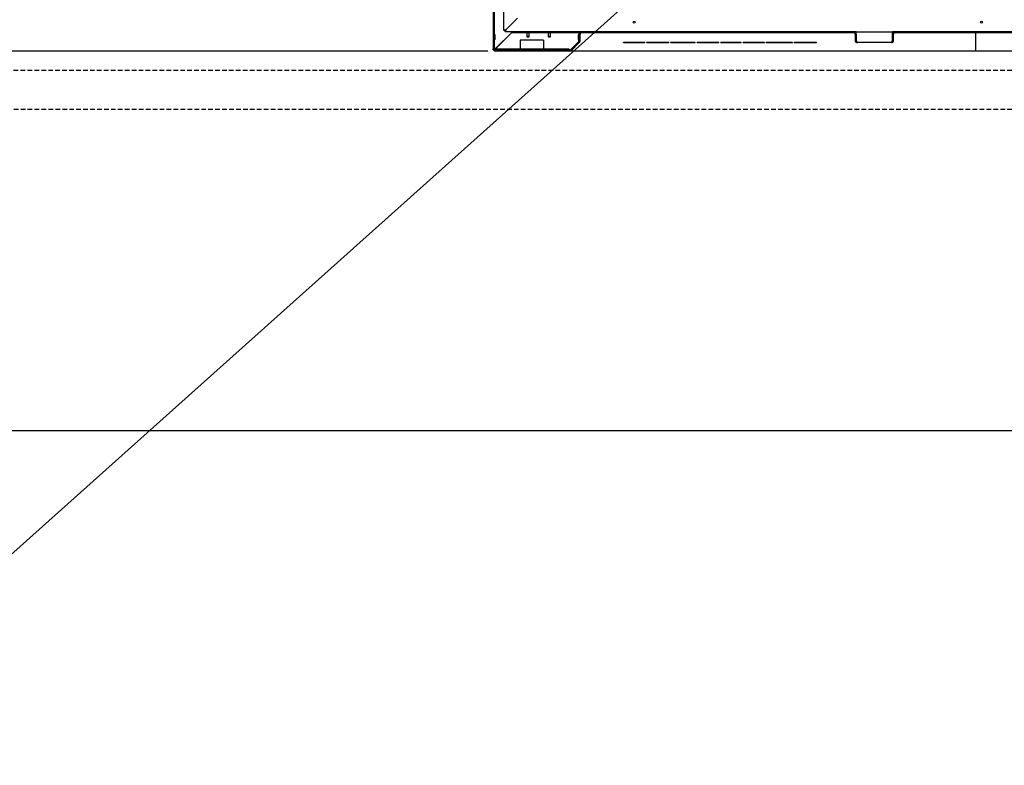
# Model space of a CAD drawing. Extents: x -72 to 51457, y 0 to 26838.
# Tile 3 of 203: x 4608 to 7159, y 5703 to 7634. Entities that reach past the tile are written whole.
import ezdxf
from ezdxf.enums import TextEntityAlignment as Align

# ---------------------------------------------------------------- set-up
doc = ezdxf.new("R2010")
doc.units = 0
doc.header["$LTSCALE"] = 12
for name, pattern in [('DASHED_SHORT_THIN', [1.5, 1, -0.5]), ('LDM', [0]), ('LEA', [0]), ('LFUN', [0]), ('SOLID_THIN', [0])]:
    doc.linetypes.add(name, pattern=pattern)
doc.layers.get('0').update_dxf_attribs({"linetype": 'CONTINUOUS'})
doc.layers.add('4', color=7, linetype='CONTINUOUS')
doc.styles.get("Standard").update_dxf_attribs({"font": 'medtext', "width": 0.75})
doc.styles.add('TDM', font='TXT', dxfattribs={"width": 0.675})
doc.dimstyles.new('MEDDIM1607', dxfattribs={"dimscale": 20, "dimtxt": 6, "dimasz": 3.5, "dimexe": 2.5, "dimexo": 2.5, "dimgap": 1.665, "dimtad": 1, "dimdec": 4, "dimrnd": 1, "dimzin": 12, "dimdsep": 46, "dimtxsty": 'Standard', "dimblk": 'MEDFUNV_7', "dimcen": 30, "dimclrd": 7, "dimclre": 7, "dimclrt": 7, "dimadec": 0, "dimazin": 0, "dimtfac": 0.7, "dimtdec": 4, "dimtmove": 0, "dimatfit": 3, "dimldrblk": 'MEDFUNV_7', "dimfxl": 0, "dimtolj": 1, "dimtzin": 0, "dimarcsym": 0})
doc.dimstyles.new('MEDDIM8107', dxfattribs={"dimscale": 20, "dimtxt": 6, "dimasz": 3.5, "dimexe": 2.5, "dimexo": 2.5, "dimgap": 1.665, "dimtad": 1, "dimdec": 4, "dimrnd": 1, "dimzin": 12, "dimdsep": 46, "dimtxsty": 'Standard', "dimblk": 'MEDFUNV_7', "dimcen": 30, "dimclrd": 7, "dimclre": 7, "dimclrt": 7, "dimadec": 0, "dimazin": 0, "dimtfac": 0.7, "dimtdec": 4, "dimtmove": 0, "dimatfit": 3, "dimldrblk": 'MEDFUNV_7', "dimfxl": 0, "dimtolj": 1, "dimtzin": 0, "dimarcsym": 0})
doc.dimstyles.new('MEDDIM8114', dxfattribs={"dimscale": 20, "dimtxt": 6, "dimasz": 3.5, "dimexe": 2.5, "dimexo": 2.5, "dimgap": 1.665, "dimtad": 1, "dimdec": 4, "dimrnd": 1, "dimzin": 12, "dimdsep": 46, "dimtxsty": 'Standard', "dimblk": 'MEDFUNV_7', "dimcen": 30, "dimclrd": 7, "dimclre": 7, "dimclrt": 7, "dimadec": 0, "dimazin": 0, "dimtfac": 0.7, "dimtdec": 4, "dimtmove": 0, "dimatfit": 3, "dimldrblk": 'MEDFUNV_7', "dimfxl": 0, "dimtolj": 1, "dimtzin": 0, "dimarcsym": 0})

# ---------------------------------------------------------------- blocks, each defined once
blk = doc.blocks.new('MEDCLUMP_NTE_1418_')
at = {"layer": '4', "color": 7, "linetype": 'LDM', "lineweight": 25}
blk.add_lwpolyline([(6501, 7962.1), (3975.9, 5703.1), (3912.4, 5703.1)], dxfattribs=at)
blk = doc.blocks.new('MEDFUNV_6')
at = {"color": 0, "linetype": 'LFUN', "lineweight": -2}
for points in [[(1, 0.133), (0, 0), (1, -0.133), (1, 0.133)], [(1, 0.111), (0.167, 0), (1, -0.111)], [(1, 0.089), (0.333, 0), (1, -0.089)], [(1, 0.067), (0.5, 0), (1, -0.067)], [(1, 0.044), (0.667, 0), (1, -0.044)], [(1, 0.022), (0.833, 0), (1, -0.022)]]:
    blk.add_lwpolyline(points, dxfattribs=at)
blk = doc.blocks.new('MEDFUNV_7')
at = {"color": 0, "linetype": 'LFUN', "lineweight": -2}
for points in [[(-1, 0.133), (0, 0), (-1, -0.133), (-1, 0.133)], [(-1, 0.111), (-0.167, 0), (-1, -0.111)], [(-1, 0.089), (-0.333, 0), (-1, -0.089)], [(-1, 0.067), (-0.5, 0), (-1, -0.067)], [(-1, 0.044), (-0.667, 0), (-1, -0.044)], [(-1, 0.022), (-0.833, 0), (-1, -0.022)]]:
    blk.add_lwpolyline(points, dxfattribs=at)
blk = doc.blocks.new('MEDCLUMP_DIM_1608_')
at = {"layer": '4', "color": 7, "linetype": 'LEA', "lineweight": 25}
for p, q in [((5818.1, 9552.7), (3300.8, 9552.7)), ((5818.1, 7552.7), (3300.8, 7552.7))]:
    blk.add_line(p, q, dxfattribs=at)
at = {"layer": '4', "color": 7, "linetype": 'LDM', "lineweight": 25}
blk.add_line((3350.8, 7552.7), (3350.8, 9552.7), dxfattribs=at)
at = {"layer": '4', "color": 7, "linetype": 'LDM', "lineweight": 25, "xscale": 70, "yscale": 70, "zscale": 70, "rotation": 90}
for name, p in [('MEDFUNV_7', (3350.8, 9552.7)), ('MEDFUNV_6', (3350.8, 7552.7))]:
    blk.add_blockref(name, p, dxfattribs=at)
at = {"layer": '4', "color": 7, "lineweight": 25, "style": 'TDM', "width": 0.781579}
blk.add_text('2000', height=120, rotation=90, dxfattribs=at).set_placement((3350.8, 8404.2), align=Align.BOTTOM_LEFT)
blk = doc.blocks.new('*D80')
at = {"lineweight": 0}
blk.add_blockref('MEDCLUMP_DIM_1608_', (0, 0), dxfattribs=at)
blk = doc.blocks.new('Wand_Drauf')
at = {"color": 7, "linetype": 'DASHED_SHORT_THIN', "lineweight": 25, "flags": 128}
blk.add_lwpolyline([(1866.8, 7502.3), (1866.8, 7402.3), (12387.6, 7402.3), (12387.6, 7502.3)], close=True, dxfattribs=at)
blk = doc.blocks.new('MEDCLUMP_DIM_8108_')
at = {"layer": '4', "color": 7, "linetype": 'LEA', "lineweight": 25}
for p, q in [((5820.8, 7552.7), (3300.8, 7552.7)), ((7974.3, 6569.1), (3300.8, 6569.1))]:
    blk.add_line(p, q, dxfattribs=at)
at = {"layer": '4', "color": 7, "linetype": 'LDM', "lineweight": 25}
blk.add_line((3350.8, 7552.7), (3350.8, 6569.1), dxfattribs=at)
at = {"layer": '4', "color": 7, "linetype": 'LDM', "lineweight": 25, "xscale": 70, "yscale": 70, "zscale": 70, "rotation": 270}
for name, p in [('MEDFUNV_6', (3350.8, 7552.7)), ('MEDFUNV_7', (3350.8, 6569.1))]:
    blk.add_blockref(name, p, dxfattribs=at)
at = {"layer": '4', "color": 7, "lineweight": 25, "style": 'TDM', "width": 0.675}
blk.add_text('984', height=120, rotation=90, dxfattribs=at).set_placement((3350.8, 6952.9), align=Align.BOTTOM_LEFT)
blk = doc.blocks.new('*D28')
at = {"lineweight": 0}
blk.add_blockref('MEDCLUMP_DIM_8108_', (0, 0), dxfattribs=at)
blk = doc.blocks.new('MEDCLUMP_DIM_8115_')
at = {"layer": '4', "color": 7, "linetype": 'LEA', "lineweight": 25}
for p, q in [((5820.8, 7552.7), (3542.7, 7552.7)), ((3758.1, 7502.3), (3542.7, 7502.3))]:
    blk.add_line(p, q, dxfattribs=at)
at = {"layer": '4', "color": 7, "linetype": 'LDM', "lineweight": 25}
for points in [[(3592.7, 7837.7), (3592.7, 7552.7), (3592.7, 7502.3), (3592.7, 7362.3)], [(3592.7, 7552.7), (3592.7, 7502.3)]]:
    blk.add_lwpolyline(points, dxfattribs=at)
at = {"layer": '4', "color": 7, "linetype": 'LDM', "lineweight": 25, "xscale": 70, "yscale": 70, "zscale": 70, "rotation": 270}
for name, p in [('MEDFUNV_7', (3592.7, 7552.7)), ('MEDFUNV_6', (3592.7, 7502.3))]:
    blk.add_blockref(name, p, dxfattribs=at)
at = {"layer": '4', "color": 7, "lineweight": 25, "style": 'TDM', "width": 0.75}
blk.add_text('50', height=120, rotation=90, dxfattribs=at).set_placement((3592.7, 7662.7), align=Align.BOTTOM_LEFT)
blk = doc.blocks.new('*D26')
at = {"lineweight": 0}
blk.add_blockref('MEDCLUMP_DIM_8115_', (0, 0), dxfattribs=at)
blk = doc.blocks.new('Vela_Drauf')
at = {"color": 7, "linetype": 'SOLID_THIN', "lineweight": 25}
for p, q in [((5834.8, 7737.7), (5834.8, 7558.7)), ((5837.8, 7737.7), (5837.8, 7558.7)), ((5862.8, 7605.7), (5862.8, 7737.7)), ((5897.8, 7637.7), (5868.8, 7608.7)), ((5868.8, 7608.7), (5862.8, 7605.7)), ((5865.8, 7605.7), (5862.8, 7605.7)), ((5865.8, 7602.7), (5868.8, 7608.7)), ((5865.8, 7605.7), (5868.8, 7608.7)), ((5868.8, 7608.7), (5865.8, 7605.7)), ((5865.8, 7605.7), (5865.8, 7602.7)), ((6062.8, 7602.7), (5865.8, 7602.7)), ((5882.8, 7602.7), (5882.8, 7601)), ((5894.8, 7602.7), (5894.8, 7600.7)), ((5917.8, 7599.7), (5917.8, 7602.7)), ((5987.8, 7602.7), (5987.8, 7599.7)), ((5994.8, 7602.7), (5994.8, 7600.7)), ((6084.8, 7602.7), (6062.8, 7602.7)), ((6084.8, 7602.7), (6084.8, 7599.7)), ((6747.3, 7602.7), (6084.8, 7602.7)), ((6747.3, 7602.7), (6747.3, 7599.7)), ((6769.3, 7602.7), (6747.3, 7602.7)), ((6775.6, 7602.7), (6769.3, 7602.7)), ((6775.6, 7580.7), (6775.6, 7602.7)), ((6775.6, 7602.7), (6869, 7602.7)), ((6869, 7580.7), (6869, 7602.7)), ((6875.3, 7602.7), (6869, 7602.7)), ((6897.3, 7602.7), (6875.3, 7602.7)), ((6897.3, 7602.7), (6897.3, 7599.7)), ((7549.8, 7602.7), (6897.3, 7602.7)), ((5839.8, 7594.7), (5837.8, 7594.7)), ((5839.8, 7582.7), (5837.8, 7582.7)), ((5839.8, 7582.7), (5839.8, 7594.7)), ((5882.8, 7601), (5841.7, 7559.9)), ((5842, 7559.6), (5883.1, 7600.7)), ((5863.4, 7581.7), (5864.1, 7581.7)), ((5883.1, 7600.7), (5917.8, 7600.7)), ((5964.8, 7580.7), (5904.8, 7580.7)), ((5904.8, 7580.7), (5904.8, 7557.7)), ((5919.8, 7599.7), (5917.8, 7599.7)), ((5985.8, 7599.7), (5919.8, 7599.7)), ((5922.3, 7599.7), (5922.3, 7590.3)), ((5922.3, 7590.3), (5922.9, 7589.7)), ((5922.3, 7590.3), (5928.3, 7590.3)), ((5922.9, 7589.7), (5927.6, 7589.7)), ((5927.6, 7589.7), (5928.3, 7590.3)), ((5928.3, 7590.3), (5928.3, 7599.7)), ((5964.8, 7580.7), (5964.8, 7557.7)), ((5977.3, 7599.7), (5977.3, 7590.3)), ((5977.3, 7590.3), (5977.9, 7589.7)), ((5977.3, 7590.3), (5983.3, 7590.3)), ((5977.9, 7589.7), (5982.6, 7589.7)), ((5982.6, 7589.7), (5983.3, 7590.3)), ((5983.3, 7590.3), (5983.3, 7599.7)), ((5987.8, 7599.7), (5985.8, 7599.7)), ((5987.8, 7600.7), (6058.3, 7600.7)), ((6035.6, 7556.6), (6055.9, 7576.8)), ((6054.8, 7594.7), (6054.8, 7582.7)), ((6054.8, 7594.7), (6056.8, 7594.7)), ((6054.8, 7582.7), (6056.8, 7582.7)), ((6056.8, 7578.9), (6056.8, 7596.7)), ((6059.8, 7578.9), (6059.8, 7596.7)), ((6084.8, 7599.7), (6062.8, 7599.7)), ((6084.8, 7600.7), (6747.3, 7600.7)), ((6769.3, 7599.7), (6747.3, 7599.7)), ((6772.3, 7596.7), (6772.3, 7580.7)), ((6772.3, 7580.7), (6775.3, 7580.7)), ((6773.7, 7600.7), (6775.6, 7600.7)), ((6775.3, 7596.7), (6775.3, 7580.7)), ((6869, 7600.7), (6870.8, 7600.7)), ((6869.3, 7580.7), (6869.3, 7596.7)), ((6872.3, 7580.7), (6869.3, 7580.7)), ((6872.3, 7580.7), (6872.3, 7596.7)), ((6897.3, 7599.7), (6875.3, 7599.7)), ((6897.3, 7600.7), (7084.8, 7600.7)), ((7084.8, 7559.6), (7084.8, 7600.7)), ((7084.8, 7600.7), (7559.8, 7600.7)), ((5834.8, 7556), (5834.8, 7558.7)), ((5835.4, 7556), (5834.8, 7556)), ((5838.1, 7553.3), (5838.1, 7552.7)), ((5838.1, 7552.7), (5838.8, 7553)), ((5840.8, 7552.7), (5838.1, 7552.7)), ((6033.5, 7555.7), (5840.8, 7555.7)), ((6033.5, 7552.7), (5840.8, 7552.7)), ((5841.8, 7557.7), (5841.8, 7555.7)), ((6031.8, 7557.7), (5841.8, 7557.7)), ((6031.8, 7557.7), (6031.8, 7555.7)), ((7084.8, 7552.7), (6033.5, 7552.7)), ((6037.8, 7554.4), (6058, 7574.7)), ((6172.8, 7574.2), (6172.8, 7574.7)), ((6227.7, 7574.7), (6172.8, 7574.7)), ((6227.7, 7574.2), (6172.8, 7574.2)), ((6227.7, 7574.2), (6227.7, 7574.7)), ((6233.1, 7574.2), (6233.1, 7574.7)), ((6233.5, 7574.7), (6233.1, 7574.7)), ((6233.1, 7574.2), (6233.1, 7574.7)), ((6233.1, 7574.7), (6233.1, 7574.7)), ((6233.5, 7574.2), (6233.1, 7574.2)), ((6233.1, 7574.2), (6233.1, 7574.2)), ((6233.6, 7574.2), (6233.6, 7574.7)), ((6257.6, 7574.7), (6233.6, 7574.7)), ((6257.6, 7574.2), (6233.6, 7574.2)), ((6289.5, 7574.7), (6257.6, 7574.7)), ((6289.5, 7574.2), (6257.6, 7574.2)), ((6289.5, 7574.2), (6289.5, 7574.7)), ((6289.5, 7574.7), (6289.5, 7574.7)), ((6289.5, 7574.2), (6289.5, 7574.7)), ((6289.5, 7574.2), (6289.5, 7574.2)), ((6294.9, 7574.2), (6294.9, 7574.7)), ((6295.3, 7574.7), (6294.9, 7574.7)), ((6294.9, 7574.2), (6294.9, 7574.7)), ((6294.9, 7574.7), (6294.9, 7574.7)), ((6295.3, 7574.2), (6294.9, 7574.2)), ((6294.9, 7574.2), (6294.9, 7574.2)), ((6295.4, 7574.2), (6295.4, 7574.7)), ((6319.4, 7574.7), (6295.4, 7574.7)), ((6319.4, 7574.2), (6295.4, 7574.2)), ((6333.2, 7574.7), (6319.4, 7574.7)), ((6333.2, 7574.2), (6319.4, 7574.2)), ((6357.2, 7574.7), (6333.2, 7574.7)), ((6357.2, 7574.2), (6333.2, 7574.2)), ((6357.2, 7574.2), (6357.2, 7574.7)), ((6357.8, 7574.7), (6357.4, 7574.7)), ((6357.8, 7574.2), (6357.4, 7574.2)), ((6357.8, 7574.2), (6357.8, 7574.7)), ((6357.8, 7574.2), (6357.8, 7574.7)), ((6357.8, 7574.7), (6357.8, 7574.7)), ((6357.8, 7574.2), (6357.8, 7574.2)), ((6363.2, 7574.2), (6363.2, 7574.7)), ((6363.2, 7574.2), (6363.2, 7574.7)), ((6363.2, 7574.7), (6363.2, 7574.7)), ((6363.6, 7574.7), (6363.2, 7574.7)), ((6363.2, 7574.2), (6363.2, 7574.2)), ((6363.6, 7574.2), (6363.2, 7574.2)), ((6363.7, 7574.2), (6363.7, 7574.7)), ((6387.7, 7574.7), (6363.7, 7574.7)), ((6387.7, 7574.2), (6363.7, 7574.2)), ((6419.6, 7574.7), (6387.7, 7574.7)), ((6419.6, 7574.2), (6387.7, 7574.2)), ((6419.6, 7574.2), (6419.6, 7574.7)), ((6425, 7574.2), (6425, 7574.7)), ((6441.3, 7574.7), (6425, 7574.7)), ((6441.3, 7574.2), (6425, 7574.2)), ((6441.3, 7574.2), (6441.3, 7574.7)), ((6477.3, 7574.7), (6441.3, 7574.7)), ((6477.3, 7574.2), (6441.3, 7574.2)), ((6477.3, 7574.2), (6477.3, 7574.7)), ((6482.7, 7574.2), (6482.7, 7574.7)), ((6537.6, 7574.7), (6482.7, 7574.7)), ((6537.6, 7574.2), (6482.7, 7574.2)), ((6537.6, 7574.2), (6537.6, 7574.7)), ((6541.9, 7574.2), (6541.9, 7574.7)), ((6566.4, 7574.7), (6541.9, 7574.7)), ((6566.4, 7574.2), (6541.9, 7574.2)), ((6566.4, 7574.2), (6566.4, 7574.7)), ((6585.6, 7574.7), (6566.4, 7574.7)), ((6585.6, 7574.2), (6566.4, 7574.2)), ((6585.6, 7574.2), (6585.6, 7574.7)), ((6610.1, 7574.7), (6585.6, 7574.7)), ((6610.1, 7574.2), (6585.6, 7574.2)), ((6610.1, 7574.2), (6610.1, 7574.7)), ((6614.4, 7574.2), (6614.4, 7574.7)), ((6631, 7574.7), (6614.4, 7574.7)), ((6631, 7574.2), (6614.4, 7574.2)), ((6631, 7574.2), (6631, 7574.7)), ((6656.5, 7574.7), (6631, 7574.7)), ((6656.5, 7574.2), (6631, 7574.2)), ((6656.5, 7574.2), (6656.5, 7574.7)), ((6672.8, 7574.7), (6656.5, 7574.7)), ((6672.8, 7574.2), (6656.5, 7574.2)), ((6672.8, 7574.2), (6672.8, 7574.7)), ((6866.3, 7574.7), (6778.3, 7574.7)), ((7084.8, 7552.7), (7084.8, 7559.6)), ((7607.2, 7552.7), (7084.8, 7552.7))]:
    blk.add_line(p, q, dxfattribs=at)
blk.add_lwpolyline([(5841.6, 7558.4, -0.000744), (5842, 7559.6)], format="xyb", dxfattribs=at)
for centre in [(6199.8, 7627.7), (7099.8, 7627.7)]:
    blk.add_circle(centre, 2.5, dxfattribs=at)
for centre, radius, start, end in [((6062.8, 7596.7), 6, 90, 180), ((6769.3, 7596.7), 6, 0, 90), ((6875.3, 7596.7), 6, 90, 180), ((6053.8, 7578.9), 3, 315, 0), ((6053.8, 7578.9), 6, 315, 0), ((6062.8, 7596.7), 3, 90, 180), ((6769.3, 7596.7), 3, 0, 90), ((6875.3, 7596.7), 3, 90, 180), ((5840.8, 7558.7), 6, 180, 270), ((5840.8, 7558.7), 3, 180, 270), ((6033.5, 7558.7), 3, 270, 315), ((6033.5, 7558.7), 6, 270, 315)]:
    blk.add_arc(centre, radius, start, end, dxfattribs=at)
for points, knots in [([(6772.3, 7580.7), (6772.3, 7580.1), (6772.5, 7579.2), (6772.8, 7578.1), (6773.2, 7577.3), (6773.7, 7576.7), (6774, 7576.4), (6774.3, 7576.1), (6774.9, 7575.7), (6775.7, 7575.2), (6776.7, 7574.9), (6777.7, 7574.8), (6778.3, 7574.7)], [0, 0, 0, 0, 1, 2, 3, 4, 4, 4, 5, 6, 7, 8, 8, 8, 8]), ([(6775.3, 7580.7), (6775.4, 7579.9), (6775.4, 7579.6), (6775.6, 7579.3), (6775.7, 7578.9), (6775.9, 7578.7), (6776.2, 7578.5)], [0, 0, 0, 0, 1, 1, 1, 2, 2, 2, 2]), ([(6778.3, 7574.7), (6777.7, 7574.9), (6777.5, 7575.1), (6777.1, 7576.1), (6777, 7576.3), (6776.8, 7576.8), (6776.5, 7577.7), (6776.1, 7578.8), (6775.8, 7580), (6775.6, 7580.7)], [0, 0, 0, 0, 1, 1, 1, 2, 3, 4, 5, 5, 5, 5]), ([(6869, 7580.7), (6868.8, 7580), (6868.4, 7578.8), (6868, 7577.6), (6867.7, 7576.7), (6867.5, 7576.2), (6867.4, 7576), (6867, 7575.1), (6866.7, 7574.8), (6866.3, 7574.7)], [0, 0, 0, 0, 1, 2, 3, 4, 4, 4, 5, 5, 5, 5]), ([(6866.3, 7574.7), (6866.8, 7574.8), (6867.8, 7574.9), (6868.8, 7575.2), (6869.7, 7575.7), (6870.2, 7576.1), (6870.5, 7576.4), (6870.8, 7576.7), (6871.3, 7577.3), (6871.7, 7578.1), (6872, 7579.2), (6872.2, 7580.1), (6872.3, 7580.7)], [0, 0, 0, 0, 1, 2, 3, 4, 4, 4, 5, 6, 7, 8, 8, 8, 8]), ([(6868.3, 7578.5), (6868.6, 7578.7), (6868.8, 7578.9), (6868.9, 7579.3), (6869.1, 7579.6), (6869.2, 7580), (6869.3, 7580.7)], [0, 0, 0, 0, 1, 1, 1, 2, 2, 2, 2])]:
    blk.add_open_spline(points, degree=3, knots=knots, dxfattribs=at)
for points in [[(5835.1, 7556.8), (5835.1, 7556.7), (5834.9, 7556.5), (5834.8, 7556.4), (5834.8, 7556.3), (5834.8, 7556.1), (5834.8, 7556)], [(5841.7, 7559.9), (5841.1, 7559.7), (5840.3, 7559.4), (5839.5, 7559.2), (5838.8, 7558.9), (5838.2, 7558.6), (5837.8, 7558.4)], [(5841.7, 7559.9), (5841.3, 7559.7), (5840.8, 7559.4), (5840.2, 7559), (5839.7, 7558.7), (5839.4, 7558.4), (5839.1, 7558.2), (5838.8, 7557.9), (5838.5, 7557.6), (5838.3, 7557.4), (5838.2, 7557.2)], [(5839.3, 7556.2), (5839.4, 7556.2), (5839.6, 7556.4), (5839.9, 7556.6), (5840.1, 7556.9), (5840.4, 7557.2), (5840.7, 7557.5), (5841, 7558), (5841.4, 7558.7), (5841.8, 7559.2), (5842, 7559.6)], [(5840.6, 7555.8), (5840.7, 7556), (5840.8, 7556.4), (5841, 7556.8), (5841.2, 7557.4), (5841.5, 7558), (5841.6, 7558.4)]]:
    blk.add_open_spline(points, degree=3, dxfattribs=at)

msp = doc.modelspace()

# ---------------------------------------------------------------- block references
at = {"lineweight": 0}
for name in ['Vela_Drauf', 'MEDCLUMP_NTE_1418_', 'Wand_Drauf']:
    msp.add_blockref(name, (0, 0), dxfattribs=at)

# ---------------------------------------------------------------- dimensions: what is measured, and where the dimension line sits
at = {"layer": '4', "color": 7, "linetype": 'LDM', "lineweight": 25}
for base, p1, p2, dimstyle, picture, middle in [((3350.8, 7552.7), (5838.1, 9552.7), (5838.1, 7552.7), 'MEDDIM1607', '*D80', (3250.8, 8552.7)), ((3592.7, 7552.7), (3778.1, 7502.3), (5840.8, 7552.7), 'MEDDIM8114', '*D26', (3492.7, 7730.2)), ((3350.8, 7552.7), (7994.3, 6569.1), (5840.8, 7552.7), 'MEDDIM8107', '*D28', (3250.8, 7060.9))]:
    dim = msp.add_linear_dim(base=base, p1=p1, p2=p2, angle=90, dimstyle=dimstyle, override={"dimscale": 20, "dimdec": 0, "dimblk": 'MEDFUNV_7', "dimclrd": 7, "dimclre": 7, "dimclrt": 7, "dimtzin": 8}, dxfattribs=at)
    dim.commit()
    dim.dimension.update_dxf_attribs({"geometry": picture, "text_midpoint": middle})

doc.saveas('drawing.dxf')
